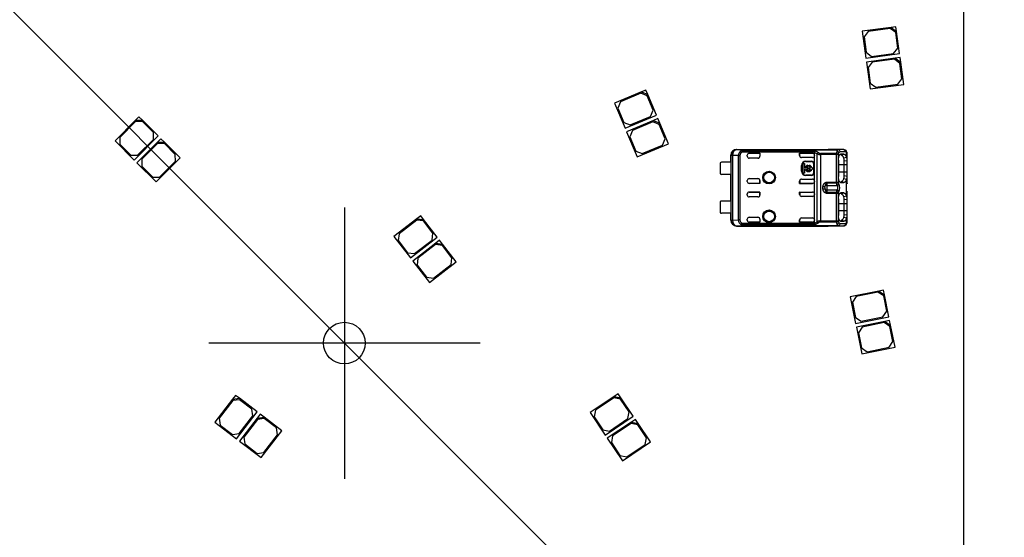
# Model space of a CAD drawing. Header units: millimetres. Extents: x 10 to 580, y 10 to 410.
# Tile 9 of 24: x 269 to 320, y 166 to 192. Entities that reach past the tile are written whole.
import ezdxf
from ezdxf.lldxf.tags import DXFTag

# ---------------------------------------------------------------- set-up
doc = ezdxf.new("R2010")
doc.units = ezdxf.units.MM
doc.layers.add('Default', color=7, linetype='Continuous')
doc.layers.add('RDLED_1-4_800MM_', color=7, linetype='Continuous')
tags = doc.linetypes.add('CENTER2', pattern=[28.575, 19.05, -3.175, 3.175, -3.175]).pattern_tags.tags
tags[10:11] = [DXFTag(74, 4), DXFTag(75, 0), DXFTag(340, '0'), DXFTag(46, 0.0), DXFTag(50, 0.0), DXFTag(44, 0.0), DXFTag(45, 0.0)]
tags[8:9] = [DXFTag(74, 4), DXFTag(75, 0), DXFTag(340, '0'), DXFTag(46, 0.0), DXFTag(50, 0.0), DXFTag(44, 0.0), DXFTag(45, 0.0)]
tags[6:7] = [DXFTag(74, 4), DXFTag(75, 0), DXFTag(340, '0'), DXFTag(46, 0.0), DXFTag(50, 0.0), DXFTag(44, 0.0), DXFTag(45, 0.0)]
tags[4:5] = [DXFTag(74, 4), DXFTag(75, 0), DXFTag(340, '0'), DXFTag(46, 0.0), DXFTag(50, 0.0), DXFTag(44, 0.0), DXFTag(45, 0.0)]

# ---------------------------------------------------------------- blocks, each defined once
blk = doc.blocks.new('SEANNOT_GROUP1')
at = {"layer": 'Default', "color": 7, "linetype": 'CENTER2'}
blk.add_line((175.75, 285.551), (319.609, 141.693), dxfattribs=at)
blk = doc.blocks.new('SEANNOT_GROUP14')
at = {"layer": 'Default', "color": 7, "linetype": 'CENTER2'}
for p, q in [((285.56, 182.741), (285.56, 168.741)), ((292.56, 175.741), (278.56, 175.741))]:
    blk.add_line(p, q, dxfattribs=at)
blk = doc.blocks.new('SE')
at = {"layer": 'RDLED_1-4_800MM_', "color": 7, "linetype": 'Continuous'}
for p, q in [((317.5, 340.516), (317.5, 145.052)), ((313.767, 192.024), (312.28, 191.823)), ((314.015, 192.057), (313.767, 192.024)), ((313.767, 192.024), (314.048, 191.81)), ((314.048, 191.81), (314.015, 192.057)), ((312.28, 191.823), (312.468, 190.435)), ((312.584, 191.813), (312.37, 191.532)), ((312.37, 191.532), (312.478, 190.739)), ((313.724, 191.968), (312.584, 191.813)), ((314.005, 191.753), (313.724, 191.968)), ((314.113, 190.961), (314.005, 191.753)), ((314.202, 190.67), (314.048, 191.81)), ((312.468, 190.435), (314.202, 190.67)), ((312.478, 190.739), (312.759, 190.525)), ((312.759, 190.525), (313.898, 190.679)), ((313.898, 190.679), (314.113, 190.961)), ((313.981, 190.438), (312.495, 190.237)), ((312.495, 190.237), (312.683, 188.85)), ((312.799, 190.228), (312.585, 189.947)), ((313.939, 190.382), (312.799, 190.228)), ((314.22, 190.168), (313.939, 190.382)), ((314.229, 190.472), (313.981, 190.438)), ((313.981, 190.438), (314.263, 190.224)), ((314.327, 189.375), (314.22, 190.168)), ((314.263, 190.224), (314.229, 190.472)), ((314.417, 189.084), (314.263, 190.224)), ((312.585, 189.947), (312.692, 189.154)), ((312.683, 188.85), (314.417, 189.084)), ((312.692, 189.154), (312.973, 188.94)), ((312.973, 188.94), (314.113, 189.094)), ((314.113, 189.094), (314.327, 189.375)), ((300.889, 188.698), (299.505, 188.12)), ((300.862, 188.632), (299.801, 188.189)), ((301.19, 188.498), (300.862, 188.632)), ((301.12, 188.794), (300.889, 188.698)), ((300.889, 188.698), (301.216, 188.563)), ((301.216, 188.563), (301.12, 188.794)), ((301.498, 187.76), (301.19, 188.498)), ((301.659, 187.502), (301.216, 188.563)), ((299.505, 188.12), (300.045, 186.828)), ((299.801, 188.189), (299.667, 187.862)), ((299.667, 187.862), (299.975, 187.124)), ((300.045, 186.828), (301.659, 187.502)), ((301.363, 187.433), (301.498, 187.76)), ((274.786, 187.235), (273.727, 186.172)), ((274.786, 187.164), (273.974, 186.35)), ((274.962, 187.412), (274.786, 187.235)), ((274.786, 187.235), (275.139, 187.235)), ((275.139, 187.165), (274.786, 187.164)), ((275.139, 187.235), (274.962, 187.412)), ((275.954, 186.424), (275.139, 187.235)), ((275.706, 186.6), (275.139, 187.165)), ((299.975, 187.124), (300.302, 186.99)), ((301.506, 187.221), (300.122, 186.643)), ((300.302, 186.99), (301.363, 187.433)), ((301.479, 187.156), (300.418, 186.713)), ((301.806, 187.021), (301.479, 187.156)), ((301.736, 187.317), (301.506, 187.221)), ((301.506, 187.221), (301.833, 187.087)), ((301.833, 187.087), (301.736, 187.317)), ((302.114, 186.283), (301.806, 187.021)), ((302.276, 186.026), (301.833, 187.087)), ((275.707, 186.247), (275.706, 186.6)), ((300.122, 186.643), (300.661, 185.351)), ((300.418, 186.713), (300.283, 186.386)), ((273.727, 186.172), (274.719, 185.184)), ((273.974, 186.35), (273.975, 185.996)), ((273.975, 185.996), (274.541, 185.431)), ((274.719, 185.184), (275.954, 186.424)), ((275.919, 186.106), (274.86, 185.043)), ((274.895, 185.432), (275.707, 186.247)), ((275.919, 186.035), (275.107, 185.22)), ((276.096, 186.283), (275.919, 186.106)), ((275.919, 186.106), (276.273, 186.106)), ((276.273, 186.035), (275.919, 186.035)), ((276.273, 186.106), (276.096, 186.283)), ((277.087, 185.294), (276.273, 186.106)), ((276.839, 185.471), (276.273, 186.035)), ((300.283, 186.386), (300.592, 185.647)), ((300.661, 185.351), (302.276, 186.026)), ((300.919, 185.513), (301.98, 185.956)), ((301.98, 185.956), (302.114, 186.283)), ((274.541, 185.431), (274.895, 185.432)), ((276.84, 185.117), (276.839, 185.471)), ((300.592, 185.647), (300.919, 185.513)), ((305.5, 185.067), (305.5, 185.429)), ((305.507, 185.429), (305.5, 185.429)), ((305.507, 185.422), (305.507, 185.429)), ((305.507, 185.422), (305.508, 185.421)), ((305.578, 185.421), (305.508, 185.421)), ((305.508, 182.087), (305.508, 185.421)), ((305.889, 185.418), (305.578, 185.42)), ((305.578, 185.42), (305.578, 182.088)), ((305.8, 185.729), (310.525, 185.729)), ((305.8, 185.729), (305.808, 185.721)), ((306.144, 185.717), (305.808, 185.721)), ((306.037, 185.665), (306.08, 185.582)), ((306.08, 185.672), (309.846, 185.672)), ((306.08, 185.672), (306.08, 185.582)), ((309.817, 185.582), (306.08, 185.582)), ((306.142, 185.715), (311.038, 185.715)), ((306.144, 185.717), (311.038, 185.717)), ((306.35, 185.379), (306.35, 185.432)), ((306.45, 185.532), (307, 185.532)), ((306.45, 185.532), (306.45, 185.531)), ((306.996, 185.531), (306.45, 185.531)), ((306.996, 185.531), (307, 185.532)), ((306.996, 185.531), (306.996, 185.379)), ((307, 185.532), (307, 185.379)), ((309.05, 185.409), (309.05, 185.532)), ((309.05, 185.532), (309.716, 185.532)), ((309.053, 185.531), (309.05, 185.532)), ((309.716, 185.531), (309.053, 185.531)), ((309.053, 185.405), (309.053, 185.531)), ((309.716, 185.531), (309.716, 185.532)), ((309.816, 185.573), (309.817, 185.582)), ((309.816, 185.432), (309.816, 185.573)), ((309.816, 185.573), (309.958, 185.501)), ((309.816, 185.432), (309.816, 185.409)), ((309.846, 185.672), (310.015, 185.571)), ((309.958, 182.007), (309.958, 185.501)), ((310.948, 185.525), (310.128, 185.525)), ((310.128, 185.525), (310.128, 185.462)), ((310.128, 185.462), (310.128, 182.046)), ((310.948, 185.462), (310.128, 185.462)), ((310.525, 185.724), (310.525, 185.729)), ((310.525, 185.724), (310.528, 185.724)), ((311.329, 185.724), (310.525, 185.724)), ((310.948, 185.525), (310.985, 185.638)), ((310.948, 185.462), (310.948, 185.525)), ((310.948, 184.046), (310.948, 185.462)), ((311.042, 185.462), (310.948, 185.462)), ((310.985, 185.637), (311.038, 185.715)), ((311.329, 185.724), (311.038, 185.717)), ((311.038, 185.715), (311.038, 185.717)), ((311.042, 185.462), (311.079, 185.554)), ((311.042, 185.462), (311.042, 184.046)), ((311.079, 185.554), (311.132, 185.617)), ((311.132, 185.617), (311.423, 185.624)), ((311.328, 185.485), (311.163, 185.484)), ((311.186, 185.435), (311.328, 185.485)), ((311.329, 185.724), (311.376, 185.699)), ((311.47, 185.326), (311.47, 185.604)), ((311.5, 185.149), (311.5, 185.526)), ((274.86, 185.043), (275.852, 184.055)), ((275.107, 185.22), (275.108, 184.867)), ((275.852, 184.055), (277.087, 185.294)), ((276.028, 184.303), (276.84, 185.117)), ((304.95, 185.042), (304.95, 184.467)), ((305.501, 185.067), (305.025, 185.067)), ((305.501, 185.067), (305.501, 184.442)), ((305.889, 182.09), (305.889, 185.418)), ((305.966, 185.417), (305.966, 182.091)), ((306.9, 185.279), (306.45, 185.279)), ((306.996, 185.379), (307, 185.379)), ((309.053, 185.405), (309.05, 185.409)), ((309.716, 185.309), (309.15, 185.309)), ((309.226, 184.506), (309.226, 185)), ((309.226, 185), (309.292, 185)), ((309.292, 185), (309.292, 184.786)), ((309.366, 185.117), (309.666, 185.117)), ((309.366, 185.117), (309.366, 185.104)), ((309.366, 185.104), (309.666, 185.104)), ((309.467, 184.916), (309.467, 184.853)), ((309.55, 184.853), (309.55, 184.916)), ((309.666, 185.104), (309.666, 185.117)), ((309.78, 185.004), (309.766, 185.004)), ((309.766, 185.004), (309.766, 184.504)), ((309.78, 185.004), (309.78, 184.504)), ((309.816, 184.099), (309.816, 185.409)), ((311.052, 185.179), (311.052, 184.329)), ((311.35, 184.929), (311.052, 184.929)), ((311.329, 185.289), (311.47, 185.325)), ((311.5, 185.149), (311.35, 185.13)), ((311.35, 184.929), (311.35, 185.13)), ((311.5, 184.929), (311.35, 184.929)), ((311.35, 184.579), (311.35, 184.929)), ((311.5, 184.929), (311.5, 185.149)), ((311.5, 184.579), (311.5, 184.929)), ((275.108, 184.867), (275.675, 184.302)), ((305.501, 184.442), (305.025, 184.442)), ((305.5, 183.067), (305.5, 184.442)), ((309.153, 184.604), (309.153, 184.904)), ((309.166, 184.904), (309.153, 184.904)), ((309.153, 184.604), (309.166, 184.604)), ((309.166, 184.604), (309.166, 184.904)), ((309.292, 184.506), (309.226, 184.506)), ((309.292, 184.786), (309.343, 184.786)), ((309.343, 184.72), (309.292, 184.72)), ((309.292, 184.72), (309.292, 184.506)), ((309.666, 184.404), (309.366, 184.404)), ((309.366, 184.404), (309.366, 184.391)), ((309.406, 184.786), (309.612, 184.786)), ((309.612, 184.72), (309.406, 184.72)), ((309.666, 184.391), (309.666, 184.404)), ((309.674, 184.786), (309.726, 184.786)), ((309.726, 184.72), (309.674, 184.72)), ((309.726, 184.786), (309.726, 184.72)), ((309.766, 184.504), (309.78, 184.504)), ((311.052, 184.579), (311.35, 184.579)), ((311.35, 184.579), (311.5, 184.579)), ((311.35, 184.378), (311.35, 184.579)), ((311.5, 184.359), (311.5, 184.579)), ((275.675, 184.302), (276.028, 184.303)), ((306.35, 184.076), (306.35, 184.129)), ((306.45, 184.229), (306.9, 184.229)), ((306.45, 183.977), (306.45, 183.976)), ((306.996, 183.977), (306.45, 183.977)), ((307, 183.976), (306.45, 183.976)), ((306.996, 183.977), (306.996, 184.129)), ((307, 184.129), (306.996, 184.129)), ((306.996, 183.977), (307, 183.976)), ((307, 184.129), (307, 183.976)), ((309.053, 184.102), (309.05, 184.099)), ((309.05, 183.976), (309.05, 184.099)), ((309.053, 183.977), (309.05, 183.976)), ((309.05, 183.976), (309.716, 183.976)), ((309.053, 184.102), (309.053, 183.977)), ((309.716, 183.977), (309.053, 183.977)), ((309.15, 184.199), (309.716, 184.199)), ((309.666, 184.391), (309.366, 184.391)), ((309.716, 183.976), (309.716, 183.977)), ((309.816, 184.099), (309.816, 184.076)), ((309.816, 183.432), (309.816, 184.076)), ((310.385, 183.922), (310.351, 183.81)), ((310.45, 184.046), (310.948, 184.046)), ((310.45, 184.046), (310.45, 183.983)), ((310.948, 183.983), (310.45, 183.983)), ((310.45, 183.983), (310.45, 183.877)), ((310.948, 183.983), (310.948, 184.046)), ((310.948, 184.046), (311.042, 184.046)), ((310.982, 183.877), (310.948, 183.983)), ((311.076, 183.959), (311.042, 184.046)), ((311.163, 184.024), (311.328, 184.023)), ((311.327, 184.023), (311.186, 184.073)), ((311.47, 184.183), (311.329, 184.219)), ((311.35, 184.378), (311.5, 184.359)), ((311.47, 183.326), (311.47, 184.182)), ((311.5, 183.964), (311.499, 183.951)), ((311.5, 183.964), (311.5, 184.359)), ((306.35, 183.379), (306.35, 183.432)), ((306.45, 183.532), (307, 183.532)), ((306.45, 183.532), (306.45, 183.531)), ((306.996, 183.531), (306.45, 183.531)), ((306.996, 183.531), (307, 183.532)), ((306.996, 183.379), (306.996, 183.531)), ((307, 183.532), (307, 183.379)), ((309.05, 183.409), (309.05, 183.532)), ((309.05, 183.532), (309.716, 183.532)), ((309.053, 183.531), (309.05, 183.532)), ((309.053, 183.406), (309.05, 183.409)), ((309.053, 183.531), (309.053, 183.406)), ((309.053, 183.531), (309.716, 183.531)), ((309.716, 183.531), (309.716, 183.532)), ((309.816, 183.432), (309.816, 183.409)), ((309.816, 182.099), (309.816, 183.409)), ((310.253, 183.683), (310.253, 183.825)), ((310.253, 183.825), (310.351, 183.81)), ((310.35, 183.768), (310.35, 183.81)), ((310.35, 183.768), (310.35, 183.76)), ((310.35, 183.76), (310.351, 183.698)), ((310.45, 183.877), (310.45, 183.631)), ((310.45, 183.877), (310.982, 183.877)), ((310.982, 183.631), (310.45, 183.631)), ((310.45, 183.631), (310.45, 183.525)), ((310.45, 183.525), (310.948, 183.525)), ((310.45, 183.525), (310.45, 183.462)), ((310.948, 183.462), (310.45, 183.462)), ((310.948, 183.525), (310.982, 183.631)), ((310.948, 183.462), (310.948, 183.525)), ((310.948, 182.046), (310.948, 183.462)), ((311.042, 183.462), (310.948, 183.462)), ((311.042, 183.462), (311.076, 183.549)), ((311.042, 183.462), (311.042, 182.046)), ((311.328, 183.485), (311.163, 183.484)), ((311.186, 183.435), (311.328, 183.485)), ((311.5, 183.557), (311.5, 183.544)), ((311.5, 183.149), (311.5, 183.544)), ((304.95, 183.042), (304.95, 182.467)), ((305.501, 183.067), (305.025, 183.067)), ((305.501, 183.067), (305.501, 182.442)), ((306.9, 183.279), (306.45, 183.279)), ((306.996, 183.379), (307, 183.379)), ((309.716, 183.309), (309.15, 183.309)), ((311.052, 183.179), (311.052, 182.329)), ((311.35, 182.929), (311.052, 182.929)), ((311.47, 183.325), (311.329, 183.289)), ((311.5, 183.149), (311.35, 183.13)), ((311.35, 182.929), (311.35, 183.13)), ((311.35, 182.579), (311.35, 182.929)), ((311.5, 182.929), (311.35, 182.929)), ((311.5, 182.929), (311.5, 183.149)), ((311.5, 182.579), (311.5, 182.929)), ((305.501, 182.442), (305.025, 182.442)), ((305.5, 182.079), (305.5, 182.442)), ((311.052, 182.579), (311.35, 182.579)), ((311.35, 182.378), (311.35, 182.579)), ((311.35, 182.579), (311.5, 182.579)), ((311.35, 182.378), (311.5, 182.359)), ((311.5, 182.359), (311.5, 182.579)), ((289.301, 182.157), (288.113, 181.241)), ((289.292, 182.087), (288.381, 181.385)), ((289.642, 182.041), (289.292, 182.087)), ((289.499, 182.31), (289.301, 182.157)), ((289.301, 182.157), (289.651, 182.112)), ((289.651, 182.112), (289.499, 182.31)), ((290.131, 181.408), (289.642, 182.041)), ((290.353, 181.201), (289.651, 182.112)), ((305.5, 182.079), (305.507, 182.079)), ((305.508, 182.087), (305.507, 182.086)), ((305.507, 182.079), (305.507, 182.086)), ((305.508, 182.087), (305.578, 182.087)), ((305.578, 182.088), (305.889, 182.09)), ((306.08, 181.926), (309.817, 181.926)), ((306.08, 181.926), (306.08, 181.836)), ((306.35, 182.076), (306.35, 182.129)), ((306.45, 182.229), (306.9, 182.229)), ((306.45, 181.977), (306.45, 181.976)), ((306.996, 181.977), (306.45, 181.977)), ((307, 181.976), (306.45, 181.976)), ((307, 182.129), (306.996, 182.129)), ((306.996, 182.129), (306.996, 181.977)), ((306.996, 181.977), (307, 181.976)), ((307, 182.129), (307, 181.976)), ((309.053, 182.102), (309.05, 182.099)), ((309.05, 181.976), (309.05, 182.099)), ((309.053, 181.977), (309.05, 181.976)), ((309.05, 181.976), (309.716, 181.976)), ((309.053, 181.977), (309.053, 182.102)), ((309.716, 181.977), (309.053, 181.977)), ((309.15, 182.199), (309.716, 182.199)), ((309.716, 181.976), (309.716, 181.977)), ((309.816, 182.099), (309.816, 182.076)), ((309.816, 181.935), (309.816, 182.076)), ((310.015, 181.936), (309.848, 181.836)), ((310.128, 182.046), (310.948, 182.046)), ((310.128, 182.046), (310.128, 181.983)), ((310.948, 181.983), (310.128, 181.983)), ((310.948, 181.983), (310.948, 182.046)), ((310.948, 182.046), (311.042, 182.046)), ((310.985, 181.87), (310.948, 181.983)), ((311.038, 181.793), (310.985, 181.871)), ((311.079, 181.954), (311.042, 182.046)), ((311.132, 181.891), (311.079, 181.954)), ((311.423, 181.884), (311.132, 181.891)), ((311.163, 182.024), (311.328, 182.023)), ((311.327, 182.023), (311.186, 182.073)), ((311.47, 182.183), (311.329, 182.219)), ((311.47, 181.904), (311.47, 182.182)), ((311.5, 181.982), (311.5, 182.359)), ((288.381, 181.385), (288.335, 181.034)), ((290.085, 181.057), (290.131, 181.408)), ((305.808, 181.787), (305.8, 181.779)), ((305.8, 181.779), (310.525, 181.779)), ((305.808, 181.787), (306.144, 181.791)), ((306.04, 181.848), (306.037, 181.844)), ((309.848, 181.836), (306.08, 181.836)), ((306.144, 181.793), (311.038, 181.793)), ((311.038, 181.791), (306.144, 181.791)), ((310.528, 181.784), (310.525, 181.784)), ((310.525, 181.779), (310.525, 181.784)), ((310.525, 181.784), (311.329, 181.784)), ((311.038, 181.791), (311.038, 181.793)), ((311.038, 181.791), (311.329, 181.784)), ((311.376, 181.809), (311.329, 181.784)), ((288.113, 181.241), (288.967, 180.132)), ((288.335, 181.034), (288.824, 180.401)), ((288.967, 180.132), (290.353, 181.201)), ((290.277, 180.89), (289.089, 179.974)), ((289.174, 180.355), (290.085, 181.057)), ((290.475, 181.042), (290.277, 180.89)), ((290.277, 180.89), (290.628, 180.844)), ((290.628, 180.844), (290.475, 181.042)), ((288.824, 180.401), (289.174, 180.355)), ((290.268, 180.82), (289.357, 180.118)), ((290.619, 180.774), (290.268, 180.82)), ((291.107, 180.141), (290.619, 180.774)), ((291.33, 179.933), (290.628, 180.844)), ((289.089, 179.974), (289.944, 178.865)), ((289.357, 180.118), (289.312, 179.767)), ((289.944, 178.865), (291.33, 179.933)), ((291.062, 179.79), (291.107, 180.141)), ((289.312, 179.767), (289.8, 179.133)), ((290.151, 179.088), (291.062, 179.79)), ((289.8, 179.133), (290.151, 179.088)), ((313.129, 178.426), (311.659, 178.129)), ((313.09, 178.367), (311.963, 178.139)), ((313.385, 178.172), (313.09, 178.367)), ((313.374, 178.476), (313.129, 178.426)), ((313.129, 178.426), (313.424, 178.231)), ((313.424, 178.231), (313.374, 178.476)), ((311.659, 178.129), (311.937, 176.757)), ((311.963, 178.139), (311.768, 177.845)), ((311.768, 177.845), (311.926, 177.061)), ((313.543, 177.388), (313.385, 178.172)), ((313.652, 177.104), (313.424, 178.231)), ((313.348, 177.093), (313.543, 177.388)), ((311.926, 177.061), (312.221, 176.865)), ((311.937, 176.757), (313.652, 177.104)), ((313.446, 176.858), (311.976, 176.561)), ((312.221, 176.865), (313.348, 177.093)), ((313.407, 176.799), (312.28, 176.571)), ((313.702, 176.604), (313.407, 176.799)), ((313.692, 176.908), (313.446, 176.858)), ((313.446, 176.858), (313.741, 176.663)), ((313.741, 176.663), (313.692, 176.908)), ((311.976, 176.561), (312.254, 175.188)), ((312.28, 176.571), (312.085, 176.277)), ((312.085, 176.277), (312.243, 175.492)), ((313.861, 175.82), (313.702, 176.604)), ((313.969, 175.535), (313.741, 176.663)), ((313.665, 175.525), (313.861, 175.82)), ((312.243, 175.492), (312.538, 175.297)), ((312.254, 175.188), (313.969, 175.535)), ((312.538, 175.297), (313.665, 175.525)), ((279.794, 172.846), (278.882, 171.655)), ((279.803, 172.776), (279.104, 171.863)), ((279.945, 173.045), (279.794, 172.846)), ((279.794, 172.846), (280.144, 172.893)), ((280.153, 172.823), (279.803, 172.776)), ((280.144, 172.893), (279.945, 173.045)), ((281.057, 172.194), (280.144, 172.893)), ((280.789, 172.337), (280.153, 172.823)), ((299.479, 172.993), (298.234, 172.157)), ((299.465, 172.924), (298.511, 172.283)), ((299.812, 172.855), (299.465, 172.924)), ((299.687, 173.132), (299.479, 172.993)), ((299.479, 172.993), (299.826, 172.925)), ((299.826, 172.925), (299.687, 173.132)), ((300.258, 172.191), (299.812, 172.855)), ((300.467, 171.97), (299.826, 172.925)), ((280.835, 171.986), (280.789, 172.337)), ((298.511, 172.283), (298.442, 171.936)), ((279.104, 171.863), (279.151, 171.512)), ((279.994, 170.804), (281.057, 172.194)), ((280.137, 171.073), (280.835, 171.986)), ((281.064, 171.874), (280.153, 170.683)), ((281.074, 171.804), (280.375, 170.89)), ((281.216, 172.073), (281.064, 171.874)), ((281.064, 171.874), (281.415, 171.921)), ((281.424, 171.851), (281.074, 171.804)), ((281.415, 171.921), (281.216, 172.073)), ((282.328, 171.222), (281.415, 171.921)), ((282.06, 171.364), (281.424, 171.851)), ((298.234, 172.157), (299.014, 170.995)), ((298.442, 171.936), (298.888, 171.272)), ((299.014, 170.995), (300.467, 171.97)), ((299.235, 171.203), (300.19, 171.844)), ((300.19, 171.844), (300.258, 172.191)), ((300.578, 171.804), (300.371, 171.665)), ((300.718, 171.596), (300.578, 171.804)), ((278.882, 171.655), (279.994, 170.804)), ((279.151, 171.512), (279.786, 171.026)), ((281.265, 169.832), (282.328, 171.222)), ((282.106, 171.014), (282.06, 171.364)), ((298.888, 171.272), (299.235, 171.203)), ((300.371, 171.665), (299.125, 170.829)), ((300.357, 171.595), (299.402, 170.954)), ((300.704, 171.527), (300.357, 171.595)), ((300.371, 171.665), (300.718, 171.596)), ((301.15, 170.863), (300.704, 171.527)), ((301.359, 170.642), (300.718, 171.596)), ((279.786, 171.026), (280.137, 171.073)), ((280.375, 170.89), (280.422, 170.54)), ((281.407, 170.101), (282.106, 171.014)), ((299.125, 170.829), (299.906, 169.666)), ((299.402, 170.954), (299.334, 170.607)), ((301.082, 170.516), (301.15, 170.863)), ((280.153, 170.683), (281.265, 169.832)), ((280.422, 170.54), (281.057, 170.054)), ((299.334, 170.607), (299.78, 169.943)), ((299.906, 169.666), (301.359, 170.642)), ((300.127, 169.875), (301.082, 170.516)), ((281.057, 170.054), (281.407, 170.101)), ((299.78, 169.943), (300.127, 169.875))]:
    blk.add_line(p, q, dxfattribs=at)
for centre, radius in [((307.475, 184.279), 0.328), ((307.475, 184.279), 0.293), ((307.475, 184.279), 0.276), ((307.475, 184.279), 0.275), ((307.475, 182.279), 0.328), ((307.475, 182.279), 0.293), ((307.475, 182.279), 0.276), ((307.475, 182.279), 0.275), ((285.56, 175.741), 1.075)]:
    blk.add_circle(centre, radius, dxfattribs=at)
for centre, radius, start, end in [((320, 141.302), 200.5, 91.0784, 178.9216), ((305.808, 185.421), 0.3, 90.004, 179.9956), ((306.18, 185.412), 0.29, 119.457, 178.8399), ((306.16, 185.405), 0.195, 114.4383, 176.2585), ((306.075, 185.565), 0.107, 87.5509, 111.0364), ((310.231, 185.498), 0.422, 155.6621, 168.4704), ((310.145, 185.41), 0.208, 128.8785, 154.1068), ((310.133, 185.878), 0.416, 245.069, 269.2656), ((310.137, 185.708), 0.183, 227.8736, 267.0003), ((310.933, 185.401), 0.124, 29.2436, 83.2579), ((310.954, 185.508), 0.133, 20.2713, 76.613), ((311.029, 185.612), 0.103, 3.114, 84.8372), ((311.325, 185.627), 0.0975, 358.4846, 87.9947), ((311.387, 185.616), 0.0838, 351.8708, 97.5425), ((305.025, 184.942), 0.125, 90, 126.8699), ((305.948, 193.308), 7.89, 269.5705, 270.1268), ((306.45, 185.379), 0.1, 180, 270), ((309.366, 184.904), 0.213, 90, 180), ((309.366, 184.904), 0.2, 90, 180), ((309.509, 184.753), 0.169, 104.2042, 168.6727), ((309.509, 184.753), 0.169, 11.3273, 75.7958), ((309.666, 185.004), 0.113, 0, 90), ((309.666, 185.004), 0.1, 0, 90), ((310.853, 185.144), 0.498, 358.278, 17.0155), ((311.124, 185.176), 0.377, 355.9562, 23.5038), ((305.025, 184.567), 0.125, 233.1301, 270), ((309.366, 184.604), 0.213, 180, 270), ((309.366, 184.604), 0.2, 180, 270), ((309.509, 184.753), 0.169, 191.3273, 348.6727), ((309.509, 184.753), 0.108, 112.432, 162.2153), ((309.509, 184.753), 0.108, 197.7847, 342.2153), ((309.509, 184.753), 0.108, 17.7847, 67.568), ((309.666, 184.504), 0.1, 270, 0), ((309.666, 184.504), 0.113, 270, 360), ((306.45, 184.129), 0.1, 90, 180), ((310.933, 184.107), 0.124, 276.7563, 330.7508), ((310.955, 184.002), 0.128, 281.966, 340.3614), ((310.564, 183.754), 0.552, 338.1482, 21.8519), ((310.779, 184.373), 0.572, 344.2319, 0.5087), ((311.124, 184.332), 0.376, 336.4965, 4.0897), ((309.872, 186.53), 2.872, 277.6278, 279.6123), ((310.933, 183.401), 0.124, 29.2525, 83.2419), ((310.955, 183.506), 0.128, 19.6387, 78.0335), ((305.025, 182.942), 0.125, 90, 126.8699), ((306.45, 183.379), 0.1, 180, 270), ((310.854, 183.144), 0.497, 358.2676, 17.0336), ((311.124, 183.176), 0.377, 355.9429, 23.5178), ((305.025, 182.567), 0.125, 233.1301, 270), ((310.779, 182.374), 0.572, 344.232, 0.5091), ((305.808, 182.087), 0.3, 180.0044, 269.9972), ((305.948, 174.18), 7.911, 89.8734, 90.4283), ((306.186, 182.1), 0.296, 181.8615, 239.9189), ((306.161, 182.103), 0.195, 183.7903, 245.5152), ((305.13, 182.37), 1.049, 330.1716, 334.9417), ((306.45, 182.129), 0.1, 90, 180), ((309.574, 182.584), 0.693, 290.5133, 303.6746), ((310.03, 181.949), 0.214, 186.3282, 211.9727), ((310.133, 181.632), 0.415, 90.6971, 114.9694), ((310.138, 181.8), 0.184, 93.146, 132.1839), ((310.933, 182.107), 0.124, 276.7449, 330.7545), ((310.958, 181.995), 0.127, 281.8825, 341.2489), ((311.029, 181.896), 0.103, 275.1634, 356.886), ((311.325, 181.881), 0.0975, 272.0087, 1.5161), ((311.387, 181.892), 0.0836, 269.285, 8.1826), ((311.125, 182.332), 0.376, 336.4762, 4.0959), ((306.076, 181.943), 0.107, 248.684, 272.1305)]:
    blk.add_arc(centre, radius, start, end, dxfattribs=at)
for centre, major_axis, ratio, start_param, end_param in [((305.8, 185.429), (0.212, -0.212), 0.999924, 2.35623, 3.926978), ((305.808, 185.421), (0.003, 0.3), 0.766027, 0.013567, 1.579437), ((306.45, 185.432), (0, -0.1), 0.999994, 3.141593, 4.712389), ((306.45, 185.431), (0, -0.1), 0.999994, 3.141593, 4.712375), ((309.716, 185.432), (0, -0.1), 0.999994, 1.570796, 3.141593), ((309.716, 185.431), (0, -0.1), 0.999994, 1.570796, 3.141593), ((311.038, 185.617), (-0.0024, 0.1), 0.939661, 4.689874, 6.25773), ((311.424, 185.173), (0, -0.451), 0.342128, 2.840923, 3.150345), ((306.896, 185.379), (-0.1, 0), 0.999848, 1.570796, 3.141593), ((306.9, 185.379), (-0.1, 0), 0.999848, 1.570796, 3.141593), ((309.15, 185.409), (0.0707, -0.0707), 0.999695, 3.926839, 5.497939), ((309.153, 185.406), (0.0707, -0.0707), 0.999695, 3.932239, 4.712389), ((309.716, 185.409), (0, -0.1), 0.999848, 0, 1.570796), ((306.45, 184.077), (0, 0.1), 0.999994, 1.570796, 3.141593), ((306.45, 184.076), (0, 0.1), 0.999994, 1.570796, 3.141593), ((306.896, 184.129), (-0.1, 0), 0.999848, 3.141593, 4.712389), ((306.9, 184.129), (-0.1, 0), 0.999848, 3.141593, 4.712389), ((309.15, 184.099), (0.0707, 0.0707), 0.999695, 0.785246, 2.356347), ((309.153, 184.102), (0.0707, 0.0707), 0.999695, 1.570796, 2.356347), ((309.716, 184.099), (0, 0.1), 0.999848, 4.712389, 6.283185), ((309.716, 184.077), (0, 0.1), 0.999994, 3.141593, 4.712389), ((309.716, 184.076), (0, 0.1), 0.999994, 3.141593, 4.712389), ((306.45, 183.432), (0, -0.1), 0.999994, 3.141593, 4.712389), ((306.45, 183.431), (0, -0.1), 0.999994, 3.141593, 4.712389), ((309.15, 183.409), (0.0707, -0.0707), 0.999695, 3.926838, 5.497939), ((309.153, 183.406), (0.0707, -0.0707), 0.999695, 3.926838, 4.712389), ((309.716, 183.432), (0, -0.1), 0.999994, 1.570796, 3.141593), ((309.716, 183.431), (0, -0.1), 0.999994, 1.570796, 3.141593), ((309.716, 183.409), (0, -0.1), 0.999848, 0, 1.570796), ((310.45, 183.795), (-0.1, 0), 0.821429, 4.712389, 6.100671), ((310.45, 183.713), (0.1, 0), 0.821429, 3.324108, 4.712389), ((306.896, 183.379), (-0.1, 0), 0.999848, 1.570796, 3.141593), ((306.9, 183.379), (-0.1, 0), 0.999848, 1.570796, 3.141593), ((305.8, 182.079), (0.212, 0.212), 0.999924, 2.356207, 3.926956), ((305.808, 182.087), (-0.003, 0.3), 0.766027, 1.562157, 3.128038), ((306.45, 182.077), (0, 0.1), 0.999994, 1.57081, 3.141593), ((306.45, 182.076), (0, 0.1), 0.999994, 1.570796, 3.141593), ((306.896, 182.129), (-0.1, 0), 0.999848, 3.141593, 4.712389), ((306.9, 182.129), (-0.1, 0), 0.999848, 3.141593, 4.712389), ((309.15, 182.099), (0.0707, 0.0707), 0.999695, 0.785246, 2.356347), ((309.153, 182.102), (0.0707, 0.0707), 0.999695, 1.570796, 2.356347), ((309.716, 182.099), (0, 0.1), 0.999848, 4.712389, 6.283185), ((309.716, 182.077), (0, 0.1), 0.999994, 3.141593, 4.712389), ((309.716, 182.076), (0, 0.1), 0.999994, 3.141593, 4.712389), ((311.038, 181.891), (0.0024, 0.1), 0.939661, 3.166998, 4.734916), ((311.424, 182.334), (0, 0.45), 0.34204, 3.132956, 3.443003), ((310.525, 182.079), (0, 0.3), 0.999962, 3.141593, 3.453003)]:
    blk.add_ellipse(centre, major_axis=major_axis, ratio=ratio, start_param=start_param, end_param=end_param, dxfattribs=at)
for points, degree, knots in [([(306.037, 185.665), (306.041, 185.672), (306.048, 185.684), (306.061, 185.697), (306.077, 185.707), (306.104, 185.716), (306.13, 185.717), (306.144, 185.717)], 3, [0, 0, 0, 0, 0.233305, 0.418726, 0.557587, 0.771407, 1, 1, 1, 1]), ([(306.142, 185.714), (306.137, 185.714), (306.126, 185.713), (306.113, 185.71), (306.102, 185.706), (306.093, 185.7), (306.086, 185.693), (306.082, 185.684), (306.08, 185.676), (306.08, 185.672)], 3, [0, 0, 0, 0, 0.112815, 0.226906, 0.348689, 0.483486, 0.635254, 0.806782, 1, 1, 1, 1]), ([(311.052, 185.179), (311.052, 185.302), (311.084, 185.392), (311.116, 185.484), (311.163, 185.484)], 2, [0, 0, 0, 0.5, 0.5, 1, 1, 1]), ([(311.329, 185.29), (311.324, 185.3), (311.313, 185.323), (311.296, 185.353), (311.277, 185.38), (311.257, 185.403), (311.235, 185.421), (311.211, 185.433), (311.195, 185.435), (311.186, 185.435)], 3, [0, 0, 0, 0, 0.119171, 0.246227, 0.381178, 0.524029, 0.674783, 0.833441, 1, 1, 1, 1]), ([(311.328, 185.485), (311.367, 185.485), (311.405, 185.443), (311.442, 185.401), (311.47, 185.326)], 2, [0, 0, 0, 0.500227, 0.500227, 1, 1, 1]), ([(311.5, 185.526), (311.499, 185.535), (311.499, 185.552), (311.494, 185.573), (311.485, 185.591), (311.475, 185.6), (311.47, 185.604)], 3, [0, 0, 0, 0, 0.244606, 0.491396, 0.742515, 1, 1, 1, 1]), ([(310.253, 183.825), (310.271, 183.92), (310.324, 183.98), (310.349, 184.009), (310.381, 184.026), (310.413, 184.043), (310.45, 184.046)], 2, [0, 0, 0, 0.5, 0.5, 0.75, 0.75, 1, 1, 1]), ([(310.45, 183.983), (310.446, 183.983), (310.438, 183.982), (310.427, 183.976), (310.414, 183.966), (310.399, 183.947), (310.391, 183.931), (310.385, 183.922)], 3, [0, 0, 0, 0, 0.116292, 0.245911, 0.39736, 0.643352, 1, 1, 1, 1]), ([(311.163, 184.024), (311.117, 184.028), (311.085, 184.115), (311.053, 184.202), (311.052, 184.329)], 2, [0, 0, 0, 0.5, 0.5, 1, 1, 1]), ([(311.186, 184.073), (311.193, 184.073), (311.207, 184.074), (311.226, 184.082), (311.245, 184.093), (311.269, 184.115), (311.297, 184.153), (311.318, 184.197), (311.329, 184.218)], 3, [0, 0, 0, 0, 0.131621, 0.259651, 0.384099, 0.504973, 0.752584, 1, 1, 1, 1]), ([(310.45, 183.462), (310.376, 183.469), (310.323, 183.529), (310.298, 183.557), (310.28, 183.597), (310.262, 183.636), (310.253, 183.683)], 2, [0, 0, 0, 0.5, 0.5, 0.75, 0.75, 1, 1, 1]), ([(310.351, 183.698), (310.353, 183.686), (310.357, 183.661), (310.368, 183.625), (310.382, 183.592), (310.397, 183.564), (310.413, 183.544), (310.431, 183.53), (310.444, 183.526), (310.45, 183.525)], 3, [0, 0, 0, 0, 0.180622, 0.363866, 0.549849, 0.69593, 0.816556, 0.915955, 1, 1, 1, 1]), ([(310.982, 183.631), (310.986, 183.636), (310.995, 183.646), (311.005, 183.666), (311.013, 183.689), (311.018, 183.714), (311.02, 183.74), (311.02, 183.766), (311.018, 183.792), (311.013, 183.817), (311.005, 183.841), (310.995, 183.861), (310.986, 183.872), (310.982, 183.877)], 3, [0, 0, 0, 0, 0.095482, 0.187791, 0.277611, 0.365684, 0.452798, 0.539767, 0.627407, 0.716518, 0.80786, 0.90214, 1, 1, 1, 1]), ([(311.052, 183.179), (311.052, 183.302), (311.084, 183.392), (311.116, 183.484), (311.163, 183.484)], 2, [0, 0, 0, 0.5, 0.5, 1, 1, 1]), ([(311.329, 183.29), (311.324, 183.3), (311.313, 183.323), (311.296, 183.353), (311.277, 183.38), (311.257, 183.403), (311.235, 183.421), (311.211, 183.433), (311.195, 183.435), (311.186, 183.435)], 3, [0, 0, 0, 0, 0.119189, 0.246257, 0.381214, 0.524065, 0.674813, 0.833459, 1, 1, 1, 1]), ([(311.163, 182.024), (311.117, 182.028), (311.085, 182.115), (311.053, 182.202), (311.052, 182.329)], 2, [0, 0, 0, 0.5, 0.5, 1, 1, 1]), ([(311.186, 182.073), (311.193, 182.073), (311.207, 182.074), (311.226, 182.082), (311.245, 182.093), (311.269, 182.115), (311.297, 182.153), (311.318, 182.197), (311.329, 182.218)], 3, [0, 0, 0, 0, 0.131621, 0.259651, 0.384099, 0.504973, 0.752584, 1, 1, 1, 1]), ([(311.47, 181.904), (311.474, 181.908), (311.482, 181.914), (311.49, 181.928), (311.496, 181.943), (311.499, 181.961), (311.5, 181.975), (311.5, 181.982)], 3, [0, 0, 0, 0, 0.206395, 0.408543, 0.607471, 0.804252, 1, 1, 1, 1]), ([(306.144, 181.791), (306.136, 181.791), (306.122, 181.791), (306.103, 181.794), (306.087, 181.798), (306.069, 181.805), (306.051, 181.819), (306.042, 181.834), (306.037, 181.844)], 3, [0, 0, 0, 0, 0.122213, 0.238697, 0.352336, 0.466228, 0.688748, 1, 1, 1, 1]), ([(306.08, 181.836), (306.081, 181.831), (306.083, 181.82), (306.091, 181.809), (306.104, 181.801), (306.121, 181.796), (306.136, 181.794), (306.144, 181.793)], 3, [0, 0, 0, 0, 0.264912, 0.488067, 0.676456, 0.841557, 1, 1, 1, 1])]:
    blk.add_open_spline(points, degree=degree, knots=knots, dxfattribs=at)
for points in [[(311.47, 184.182), (311.411, 184.023), (311.328, 184.023)], [(311.328, 183.485), (311.411, 183.486), (311.47, 183.326)], [(311.47, 182.182), (311.411, 182.023), (311.328, 182.023)]]:
    blk.add_open_spline(points, degree=2, dxfattribs=at)
blk.add_rational_spline([(309.958, 182.007), (309.971, 181.978), (309.992, 181.953), (310.015, 181.936)], [1.05939443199, 0.980194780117, 0.980201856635, 1.05941566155], degree=3, dxfattribs=at)

msp = doc.modelspace()

# ---------------------------------------------------------------- block references
at = {"layer": 'Default'}
for name in ['SE', 'SEANNOT_GROUP1', 'SEANNOT_GROUP14']:
    msp.add_blockref(name, (0, 0), dxfattribs=at)

doc.saveas('drawing.dxf')
